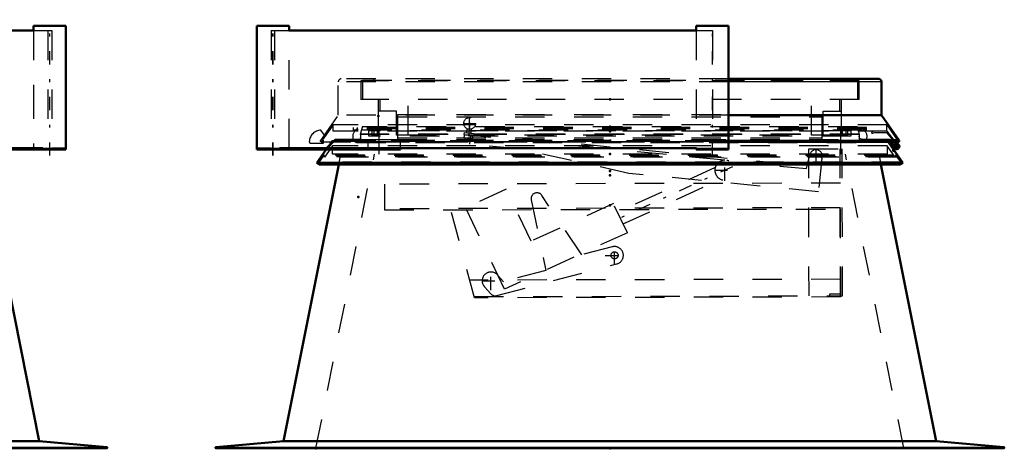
# Model space of a CAD drawing. Header units: millimetres. Extents: x 0 to 428, y 0 to 298.
# Tile 7 of 34: x 177 to 210, y 135 to 150. Entities that reach past the tile are written whole.
import ezdxf

# ---------------------------------------------------------------- set-up
doc = ezdxf.new("R2010")
doc.units = ezdxf.units.MM
doc.linetypes.add('Center', pattern=[1.5, 0.45, -0.5, 0.05, -0.5])
doc.linetypes.add('Dashed', pattern=[2, 1, -1])
for name, color, linetype, lineweight in [('am_0', 7, 'Continuous', 50), ('am_12', 3, 'Continuous', 25), ('am_3', 6, 'Dashed', 25), ('am_6', 2, 'Continuous', 35), ('am_7', 7, 'Center', 25), ('am_9', 7, 'Continuous', 50)]:
    doc.layers.add(name, color=color, linetype=linetype, lineweight=lineweight)

# ---------------------------------------------------------------- blocks, each defined once
blk = doc.blocks.new('48_FGS300100150135U_0_in_100150C2125Y1N4N_300Cl0__1203')
at = {"layer": 'am_0'}
for p, q in [((178.085, 149.68), (178.089, 149.68)), ((178.089, 145.48), (178.089, 149.68)), ((178.085, 145.48), (178.089, 145.48))]:
    blk.add_line(p, q, dxfattribs=at)
at = {"layer": 'am_3'}
for p, q in [((176.989, 149.68), (176.989, 145.52)), ((177.603, 145.48), (177.603, 145.52))]:
    blk.add_line(p, q, dxfattribs=at)
at = {"layer": 'am_7'}
blk.add_line((177.539, 145.27), (177.539, 149.89), dxfattribs=at)
at = {"layer": 'am_6'}
for tag, p, flags in [('NB', (183.089, 149.89), 8), ('NN', (183.089, 149.39), 8), ('NT', (183.089, 148.89), 8), ('NBSYN', (183.089, 148.39), 8), ('LINA', (183.089, 147.89), 8), ('CATALOG', (183.089, 147.39), 8), ('IDNR', (183.089, 146.89), 8), ('PN', (183.089, 146.39), 8), ('LODLEVEL', (183.089, 145.89), 8), ('L', (183.089, 145.39), 8), ('W', (183.089, 144.89), 8), ('PPATH', (183.089, 144.39), 8), ('ExcludeFromBOM', (183.089, 143.39), 8), ('PSOL_0', (183.089, 142.89), 9), ('PSOL_1', (183.089, 142.39), 9), ('PSOL_2', (183.089, 141.89), 9)]:
    blk.add_attdef(tag, p, '', height=0.5, dxfattribs=dict(at, flags=flags))
blk = doc.blocks.new('49_FGS300100150134U_0_in_100150C2125Y1N4N_300Cl0__1203')
at = {"layer": 'am_0'}
for p, q in [((176.985, 149.68), (178.085, 149.68)), ((176.985, 149.68), (176.985, 149.52)), ((178.085, 145.48), (178.085, 149.68)), ((173.198, 145.48), (173.198, 145.52)), ((173.198, 145.48), (178.085, 145.48)), ((176.343, 145.52), (177.306, 145.52))]:
    blk.add_line(p, q, dxfattribs=at)
at = {"layer": 'am_12'}
blk.add_line((177.306, 145.48), (177.306, 145.52), dxfattribs=at)
at = {"layer": 'am_3'}
for p, q in [((176.985, 149.52), (176.985, 145.52)), ((173.198, 145.82), (173.198, 145.52)), ((174.298, 145.82), (173.198, 145.82)), ((174.298, 145.82), (174.298, 145.48)), ((175.499, 145.82), (174.666, 145.82)), ((174.666, 145.82), (174.666, 145.78)), ((175.482, 145.78), (175.782, 145.48)), ((175.799, 145.52), (175.499, 145.82)), ((175.788, 145.48), (175.788, 145.52)), ((176.158, 145.48), (176.158, 145.52)), ((178.035, 145.52), (177.603, 145.52)), ((178.035, 145.48), (178.035, 145.52))]:
    blk.add_line(p, q, dxfattribs=at)
at = {"layer": 'am_7'}
blk.add_line((177.535, 145.27), (177.535, 149.89), dxfattribs=at)
at = {"layer": 'am_6'}
for tag, p, flags in [('NB', (183.085, 149.89), 8), ('NN', (183.085, 149.39), 8), ('NT', (183.085, 148.89), 8), ('NBSYN', (183.085, 148.39), 8), ('LINA', (183.085, 147.89), 8), ('CATALOG', (183.085, 147.39), 8), ('IDNR', (183.085, 146.89), 8), ('PN', (183.085, 146.39), 8), ('LODLEVEL', (183.085, 145.89), 8), ('L', (183.085, 145.39), 8), ('W', (183.085, 144.89), 8), ('PPATH', (183.085, 144.39), 8), ('ExcludeFromBOM', (183.085, 143.39), 8), ('PSOL_0', (183.085, 142.89), 9), ('PSOL_1', (183.085, 142.39), 9), ('PSOL_2', (183.085, 141.89), 9)]:
    blk.add_attdef(tag, p, '', height=0.5, dxfattribs=dict(at, flags=flags))
blk = doc.blocks.new('53_Flat_Glass_Skylight_300100150_13_0_in_100150C2125Y1N4N_300Cl0__1203')
at = {"layer": 'am_0'}
for p, q in [((145.155, 149.52), (160.526, 149.52)), ((161.618, 149.52), (176.988, 149.52)), ((145.781, 145.52), (160.526, 145.52)), ((161.618, 145.52), (176.343, 145.52))]:
    blk.add_line(p, q, dxfattribs=at)
at = {"layer": 'am_3'}
for p, q in [((144.542, 149.52), (145.155, 149.52)), ((144.542, 149.52), (144.542, 145.52)), ((144.669, 149.52), (144.669, 145.52)), ((160.526, 149.52), (161.618, 149.52)), ((176.988, 149.52), (177.603, 149.52)), ((177.475, 149.52), (177.475, 145.52)), ((177.603, 149.52), (177.603, 145.52)), ((160.526, 145.52), (161.618, 145.52)), ((177.306, 145.52), (177.603, 145.52))]:
    blk.add_line(p, q, dxfattribs=at)
at = {"layer": 'am_6'}
for tag, p, flags in [('NB', (182.603, 149.52), 8), ('NN', (182.603, 149.02), 8), ('NT', (182.603, 148.52), 8), ('NBSYN', (182.603, 148.02), 8), ('LINA', (182.603, 147.52), 8), ('CATALOG', (182.603, 147.02), 8), ('IDNR', (182.603, 146.52), 8), ('PN', (182.603, 146.02), 8), ('LODLEVEL', (182.603, 145.52), 8), ('L', (182.603, 145.02), 8), ('W', (182.603, 144.52), 8), ('PPATH', (182.603, 144.02), 8), ('ExcludeFromBOM', (182.603, 143.02), 8), ('PSOL_0', (182.603, 142.52), 9), ('PSOL_1', (182.603, 142.02), 9), ('PSOL_2', (182.603, 141.52), 9)]:
    blk.add_attdef(tag, p, '', height=0.5, dxfattribs=dict(at, flags=flags))
blk = doc.blocks.new('61_FGS30010015025101U_0_in_100150C2125Y1N4N_300Cl0__1203')
at = {"layer": 'am_0'}
for p, q in [((146.852, 144.97), (144.971, 135.561)), ((177.173, 135.561), (175.292, 144.97)), ((144.971, 135.561), (142.67, 135.36)), ((144.971, 135.561), (177.173, 135.561)), ((179.474, 135.36), (177.173, 135.561)), ((142.672, 135.32), (179.472, 135.32))]:
    blk.add_line(p, q, dxfattribs=at)
for points in [[(142.672, 135.32), (142.67, 135.32), (142.669, 135.32), (142.667, 135.321), (142.665, 135.321), (142.664, 135.322), (142.662, 135.323), (142.661, 135.324), (142.659, 135.325), (142.658, 135.326), (142.657, 135.327), (142.656, 135.329), (142.655, 135.33), (142.654, 135.332), (142.653, 135.333), (142.653, 135.335), (142.652, 135.337), (142.652, 135.338), (142.652, 135.34), (142.652, 135.342), (142.652, 135.343), (142.653, 135.345), (142.653, 135.347), (142.654, 135.348), (142.655, 135.35), (142.656, 135.351), (142.657, 135.353), (142.658, 135.354), (142.659, 135.355), (142.661, 135.356), (142.662, 135.357), (142.664, 135.358), (142.665, 135.359), (142.667, 135.359), (142.669, 135.36), (142.67, 135.36)], [(179.474, 135.36), (179.476, 135.36), (179.477, 135.359), (179.479, 135.359), (179.481, 135.358), (179.482, 135.357), (179.484, 135.356), (179.485, 135.355), (179.486, 135.354), (179.487, 135.353), (179.488, 135.351), (179.489, 135.35), (179.49, 135.348), (179.491, 135.347), (179.491, 135.345), (179.492, 135.343), (179.492, 135.342), (179.492, 135.34), (179.492, 135.338), (179.492, 135.337), (179.491, 135.335), (179.491, 135.333), (179.49, 135.332), (179.489, 135.33), (179.488, 135.329), (179.487, 135.327), (179.486, 135.326), (179.485, 135.325), (179.484, 135.324), (179.482, 135.323), (179.481, 135.322), (179.479, 135.321), (179.477, 135.321), (179.476, 135.32), (179.474, 135.32), (179.472, 135.32)]]:
    blk.add_lwpolyline(points, dxfattribs=at)
at = {"layer": 'am_12'}
blk.add_line((142.67, 135.36), (179.474, 135.36), dxfattribs=at)
at = {"layer": 'am_3'}
for p, q in [((146.072, 135.32), (148.061, 145.32)), ((146.922, 145.32), (146.852, 144.97)), ((176.072, 135.32), (174.083, 145.32)), ((175.292, 144.97), (175.222, 145.32))]:
    blk.add_line(p, q, dxfattribs=at)
at = {"layer": 'am_6'}
for tag, p, flags in [('NB', (184.492, 145.32), 8), ('NN', (184.492, 144.82), 8), ('NT', (184.492, 144.32), 8), ('NBSYN', (184.492, 143.82), 8), ('LINA', (184.492, 143.32), 8), ('CATALOG', (184.492, 142.82), 8), ('IDNR', (184.492, 142.32), 8), ('PN', (184.492, 141.82), 8), ('LODLEVEL', (184.492, 141.32), 8), ('L', (184.492, 140.82), 8), ('W', (184.492, 140.32), 8), ('DP', (184.492, 139.82), 8), ('OP', (184.492, 139.32), 8), ('BA', (184.492, 138.82), 8), ('RT', (184.492, 138.32), 8), ('ExcludeFromBOM', (184.492, 137.32), 8), ('PSOL_0', (184.492, 136.82), 9), ('PSOL_1', (184.492, 136.32), 9), ('PSOL_2', (184.492, 135.82), 9)]:
    blk.add_attdef(tag, p, '', height=0.5, dxfattribs=dict(at, flags=flags))
blk = doc.blocks.new('62_FGS30010015025C110U_0_in_100150C2125Y1N4N_300Cl0__1203')
at = {"layer": 'am_3'}
for p, q in [((191.726, 146.189), (191.712, 146.043)), ((191.871, 146.028), (191.885, 146.174)), ((191.635, 145.97), (191.624, 145.861)), ((191.923, 145.832), (191.624, 145.861)), ((191.633, 146.051), (191.625, 145.971)), ((200.509, 145.115), (191.625, 145.971)), ((191.633, 146.051), (202.383, 145.015)), ((191.656, 145.858), (191.648, 145.778)), ((191.883, 145.755), (191.648, 145.778)), ((191.836, 145.657), (191.864, 145.948)), ((191.883, 145.755), (191.891, 145.835)), ((191.923, 145.832), (191.933, 145.941)), ((193.488, 145.498), (191.836, 145.657)), ((197.237, 144.667), (193.488, 145.498)), ((203.36, 145.501), (204.5, 145.504)), ((203.371, 140.501), (203.36, 145.501)), ((204.441, 140.504), (204.43, 145.504)), ((204.511, 140.504), (204.5, 145.504)), ((202.375, 144.935), (200.572, 145.109)), ((203.284, 144.827), (203.415, 145.339)), ((203.806, 145.185), (203.696, 144.044)), ((200.18, 144.866), (196.858, 143.343)), ((202.383, 145.015), (202.373, 144.915)), ((202.373, 144.915), (203.284, 144.827)), ((197.048, 142.947), (200.362, 144.467)), ((203.696, 144.044), (197.237, 144.667)), ((204.442, 144.334), (188.926, 144.3)), ((188.926, 144.3), (188.928, 143.422)), ((193.067, 144.125), (191.685, 143.492)), ((193.915, 142.358), (193.067, 144.125)), ((204.451, 140.464), (204.442, 144.334)), ((193.919, 143.766), (194.421, 141.366)), ((195.637, 141.894), (194.281, 143.918)), ((204.444, 143.496), (188.928, 143.462)), ((188.928, 143.422), (204.444, 143.456)), ((191.991, 140.437), (191.172, 143.467)), ((193.009, 140.732), (191.685, 143.492)), ((196.715, 143.641), (193.915, 142.358)), ((197.191, 142.649), (196.715, 143.641)), ((197.191, 142.649), (193.009, 140.732)), ((196.679, 142.169), (195.637, 141.894)), ((192.745, 140.509), (196.832, 141.589)), ((204.449, 141.064), (191.829, 141.036)), ((192.973, 140.983), (192.805, 141.171)), ((194.421, 141.366), (192.973, 140.983)), ((192.327, 140.813), (192.545, 140.569)), ((191.98, 140.477), (204.511, 140.504)), ((204.451, 140.464), (191.991, 140.437)), ((204.44, 140.564), (204.07, 140.563)), ((204.07, 140.563), (204.071, 140.503))]:
    blk.add_line(p, q, dxfattribs=at)
for centre, radius in [((191.823, 146.364), 0.2), ((196.755, 141.879), 0.12)]:
    blk.add_circle(centre, radius, dxfattribs=at)
for centre, radius, start, end in [((203.61, 145.262), 0.21, 338.495, 158.495), ((200.508, 144.775), 0.34, 89.8214, 79.1686), ((194.115, 143.807), 0.2, 33.7981, 191.7981), ((196.755, 141.879), 0.3, 284.7981, 104.7981), ((192.55, 141.013), 0.3, 31.7981, 221.986), ((192.694, 140.703), 0.2, 221.7981, 284.7981)]:
    blk.add_arc(centre, radius, start, end, dxfattribs=at)
at = {"layer": 'am_7'}
for p, q in [((191.823, 146.154), (191.823, 146.574)), ((191.613, 146.364), (192.033, 146.364)), ((191.825, 146.384), (191.765, 145.763)), ((203.61, 145.041), (203.61, 145.482)), ((200.508, 144.418), (200.508, 145.132)), ((203.39, 145.262), (203.831, 145.262)), ((200.768, 144.894), (196.69, 143.025)), ((200.151, 144.775), (200.865, 144.775)), ((196.755, 141.564), (196.755, 142.194)), ((196.44, 141.879), (197.07, 141.879)), ((192.55, 140.698), (192.55, 141.328)), ((192.235, 141.013), (192.865, 141.013))]:
    blk.add_line(p, q, dxfattribs=at)
at = {"layer": 'am_6'}
for tag, p, flags in [('NB', (209.511, 146.574), 8), ('NN', (209.511, 146.074), 8), ('NT', (209.511, 145.574), 8), ('NBSYN', (209.511, 145.074), 8), ('LINA', (209.511, 144.574), 8), ('CATALOG', (209.511, 144.074), 8), ('IDNR', (209.511, 143.574), 8), ('PN', (209.511, 143.074), 8), ('LODLEVEL', (209.511, 142.574), 8), ('L', (209.511, 142.074), 8), ('W', (209.511, 141.574), 8), ('DP', (209.511, 141.074), 8), ('OP', (209.511, 140.574), 8), ('OC', (209.511, 140.074), 8), ('BA', (209.511, 139.574), 8), ('ExcludeFromBOM', (209.511, 138.574), 8), ('PSOL_0', (209.511, 138.074), 9), ('PSOL_1', (209.511, 137.574), 9), ('PSOL_2', (209.511, 137.074), 9), ('PSOL_3', (209.511, 136.574), 9)]:
    blk.add_attdef(tag, p, '', height=0.5, dxfattribs=dict(at, flags=flags))
blk = doc.blocks.new('63_FGS300100150135U_0_in_100150C2125Y1N4N_300Cl0__1203')
at = {"layer": 'am_0'}
for p, q in [((199.537, 149.68), (200.637, 149.68)), ((199.537, 149.68), (199.537, 149.52)), ((200.637, 145.48), (200.637, 149.68)), ((199.537, 145.52), (199.541, 145.52)), ((199.537, 145.48), (199.537, 145.52)), ((199.537, 145.48), (200.637, 145.48)), ((199.541, 145.48), (199.541, 145.52)), ((200.634, 145.52), (200.637, 145.52)), ((200.634, 145.52), (200.634, 145.48))]:
    blk.add_line(p, q, dxfattribs=at)
at = {"layer": 'am_3'}
for p, q in [((199.537, 149.52), (199.537, 145.52)), ((199.537, 145.82), (200.637, 145.82)), ((200.087, 145.52), (200.634, 145.52))]:
    blk.add_line(p, q, dxfattribs=at)
at = {"layer": 'am_7'}
blk.add_line((200.087, 145.27), (200.087, 149.89), dxfattribs=at)
at = {"layer": 'am_6'}
for tag, p, flags in [('NB', (205.637, 149.89), 8), ('NN', (205.637, 149.39), 8), ('NT', (205.637, 148.89), 8), ('NBSYN', (205.637, 148.39), 8), ('LINA', (205.637, 147.89), 8), ('CATALOG', (205.637, 147.39), 8), ('IDNR', (205.637, 146.89), 8), ('PN', (205.637, 146.39), 8), ('LODLEVEL', (205.637, 145.89), 8), ('L', (205.637, 145.39), 8), ('W', (205.637, 144.89), 8), ('PPATH', (205.637, 144.39), 8), ('ExcludeFromBOM', (205.637, 143.39), 8), ('PSOL_0', (205.637, 142.89), 9), ('PSOL_1', (205.637, 142.39), 9), ('PSOL_2', (205.637, 141.89), 9)]:
    blk.add_attdef(tag, p, '', height=0.5, dxfattribs=dict(at, flags=flags))
blk = doc.blocks.new('64_FGS300100150134U_0_in_100150C2125Y1N4N_300Cl0__1203')
at = {"layer": 'am_0'}
for p, q in [((184.579, 149.68), (185.679, 149.68)), ((184.579, 149.68), (184.579, 145.48)), ((185.679, 149.52), (185.679, 149.68)), ((184.579, 145.48), (189.466, 145.48)), ((185.358, 145.52), (186.305, 145.52)), ((189.466, 145.48), (189.466, 145.52))]:
    blk.add_line(p, q, dxfattribs=at)
at = {"layer": 'am_12'}
blk.add_line((185.358, 145.48), (185.358, 145.52), dxfattribs=at)
at = {"layer": 'am_3'}
for p, q in [((185.679, 145.52), (185.679, 149.52)), ((187.233, 145.82), (186.933, 145.52)), ((186.949, 145.48), (187.249, 145.78)), ((188.066, 145.82), (187.233, 145.82)), ((188.066, 145.78), (188.066, 145.82)), ((188.366, 145.48), (188.366, 145.82)), ((188.366, 145.82), (189.466, 145.82)), ((189.466, 145.52), (189.466, 145.82)), ((184.629, 145.48), (184.629, 145.52)), ((185.069, 145.52), (184.629, 145.52)), ((186.506, 145.48), (186.506, 145.52)), ((186.876, 145.48), (186.876, 145.52))]:
    blk.add_line(p, q, dxfattribs=at)
at = {"layer": 'am_7'}
blk.add_line((185.129, 145.27), (185.129, 149.89), dxfattribs=at)
at = {"layer": 'am_6'}
for tag, p, flags in [('NB', (194.466, 149.89), 8), ('NN', (194.466, 149.39), 8), ('NT', (194.466, 148.89), 8), ('NBSYN', (194.466, 148.39), 8), ('LINA', (194.466, 147.89), 8), ('CATALOG', (194.466, 147.39), 8), ('IDNR', (194.466, 146.89), 8), ('PN', (194.466, 146.39), 8), ('LODLEVEL', (194.466, 145.89), 8), ('L', (194.466, 145.39), 8), ('W', (194.466, 144.89), 8), ('PPATH', (194.466, 144.39), 8), ('ExcludeFromBOM', (194.466, 143.39), 8), ('PSOL_0', (194.466, 142.89), 9), ('PSOL_1', (194.466, 142.39), 9), ('PSOL_2', (194.466, 141.89), 9)]:
    blk.add_attdef(tag, p, '', height=0.5, dxfattribs=dict(at, flags=flags))
blk = doc.blocks.new('65_FGS300100150133U_0_in_100150C2125Y1N4N_300Cl0__1203')
at = {"layer": 'am_0'}
for p in [(185.679, 149.68), (185.687, 149.52)]:
    blk.add_line(p, (185.687, 149.68), dxfattribs=at)
at = {"layer": 'am_3'}
for p, q in [((184.587, 149.68), (184.587, 145.48)), ((185.687, 145.52), (185.687, 149.52)), ((185.241, 145.48), (185.241, 145.52))]:
    blk.add_line(p, q, dxfattribs=at)
at = {"layer": 'am_7'}
blk.add_line((185.137, 145.27), (185.137, 149.89), dxfattribs=at)
at = {"layer": 'am_6'}
for tag, p, flags in [('NB', (190.687, 149.89), 8), ('NN', (190.687, 149.39), 8), ('NT', (190.687, 148.89), 8), ('NBSYN', (190.687, 148.39), 8), ('LINA', (190.687, 147.89), 8), ('CATALOG', (190.687, 147.39), 8), ('IDNR', (190.687, 146.89), 8), ('PN', (190.687, 146.39), 8), ('LODLEVEL', (190.687, 145.89), 8), ('L', (190.687, 145.39), 8), ('W', (190.687, 144.89), 8), ('PPATH', (190.687, 144.39), 8), ('ExcludeFromBOM', (190.687, 143.39), 8), ('PSOL_0', (190.687, 142.89), 9), ('PSOL_1', (190.687, 142.39), 9), ('PSOL_2', (190.687, 141.89), 9)]:
    blk.add_attdef(tag, p, '', height=0.5, dxfattribs=dict(at, flags=flags))
blk = doc.blocks.new('66_FGS300100150132U_0_in_100150C2125Y1N4N_300Cl0__1203')
at = {"layer": 'am_3'}
for p, q in [((184.579, 145.52), (184.631, 145.52)), ((184.631, 145.48), (184.631, 145.52)), ((185.133, 145.48), (185.133, 145.52)), ((185.422, 145.52), (185.422, 145.48)), ((186.546, 145.48), (186.546, 145.52)), ((186.916, 145.52), (186.916, 145.48)), ((189.466, 145.514), (188.366, 145.514))]:
    blk.add_line(p, q, dxfattribs=at)
at = {"layer": 'am_6'}
for tag, p, flags in [('NB', (194.466, 145.52), 8), ('NN', (194.466, 145.02), 8), ('NT', (194.466, 144.52), 8), ('NBSYN', (194.466, 144.02), 8), ('LINA', (194.466, 143.52), 8), ('CATALOG', (194.466, 143.02), 8), ('IDNR', (194.466, 142.52), 8), ('PN', (194.466, 142.02), 8), ('LODLEVEL', (194.466, 141.52), 8), ('L', (194.466, 141.02), 8), ('W', (194.466, 140.52), 8), ('PPATH', (194.466, 140.02), 8), ('ExcludeFromBOM', (194.466, 139.02), 8), ('PSOL_0', (194.466, 138.52), 9), ('PSOL_1', (194.466, 138.02), 9), ('PSOL_2', (194.466, 137.52), 9)]:
    blk.add_attdef(tag, p, '', height=0.5, dxfattribs=dict(at, flags=flags))
blk = doc.blocks.new('67_Flat_Glass_Skylight_300100150_13_0_in_100150C2125Y1N4N_300Cl0__1203')
at = {"layer": 'am_0'}
for p, q in [((185.675, 149.52), (199.541, 149.52)), ((186.305, 145.52), (199.541, 145.52))]:
    blk.add_line(p, q, dxfattribs=at)
at = {"layer": 'am_3'}
for p, q in [((185.069, 149.52), (185.675, 149.52)), ((185.069, 149.52), (185.069, 145.52)), ((185.189, 149.52), (185.189, 145.52)), ((199.541, 149.52), (200.087, 149.52)), ((200.087, 149.52), (200.087, 145.52)), ((185.069, 145.52), (185.358, 145.52)), ((199.541, 145.52), (200.087, 145.52))]:
    blk.add_line(p, q, dxfattribs=at)
at = {"layer": 'am_6'}
for tag, p, flags in [('NB', (205.087, 149.52), 8), ('NN', (205.087, 149.02), 8), ('NT', (205.087, 148.52), 8), ('NBSYN', (205.087, 148.02), 8), ('LINA', (205.087, 147.52), 8), ('CATALOG', (205.087, 147.02), 8), ('IDNR', (205.087, 146.52), 8), ('PN', (205.087, 146.02), 8), ('LODLEVEL', (205.087, 145.52), 8), ('L', (205.087, 145.02), 8), ('W', (205.087, 144.52), 8), ('PPATH', (205.087, 144.02), 8), ('ExcludeFromBOM', (205.087, 143.02), 8), ('PSOL_0', (205.087, 142.52), 9), ('PSOL_1', (205.087, 142.02), 9), ('PSOL_2', (205.087, 141.52), 9)]:
    blk.add_attdef(tag, p, '', height=0.5, dxfattribs=dict(at, flags=flags))
blk = doc.blocks.new('68_FGS3001001502511U_0_in_100150C2125Y1N4N_300Cl0__1203')
at = {"layer": 'am_3'}
for p, q in [((188.776, 146.78), (188.776, 147.18)), ((189.736, 145.96), (189.736, 147.18)), ((203.456, 145.96), (203.456, 147.18)), ((204.416, 146.78), (204.416, 147.18)), ((189.336, 146.78), (188.716, 146.78)), ((189.336, 145.96), (189.336, 146.78)), ((203.856, 146.78), (204.476, 146.78)), ((203.856, 145.96), (203.856, 146.78)), ((189.376, 145.79), (189.376, 146.67)), ((189.376, 146.67), (203.816, 146.67)), ((189.376, 146.59), (203.816, 146.59)), ((203.816, 145.79), (203.816, 146.67)), ((189.736, 145.96), (189.336, 145.96)), ((189.376, 145.87), (203.816, 145.87)), ((189.376, 145.79), (203.816, 145.79)), ((203.856, 145.96), (203.456, 145.96))]:
    blk.add_line(p, q, dxfattribs=at)
at = {"layer": 'am_6'}
for tag, p, flags in [('NB', (209.476, 147.18), 8), ('NN', (209.476, 146.68), 8), ('NT', (209.476, 146.18), 8), ('NBSYN', (209.476, 145.68), 8), ('LINA', (209.476, 145.18), 8), ('CATALOG', (209.476, 144.68), 8), ('IDNR', (209.476, 144.18), 8), ('PN', (209.476, 143.68), 8), ('LODLEVEL', (209.476, 143.18), 8), ('L', (209.476, 142.68), 8), ('W', (209.476, 142.18), 8), ('DP', (209.476, 141.68), 8), ('OP', (209.476, 141.18), 8), ('PPATH', (209.476, 140.68), 8), ('ExcludeFromBOM', (209.476, 139.68), 8), ('PSOL_0', (209.476, 139.18), 9), ('PSOL_1', (209.476, 138.68), 9), ('PSOL_2', (209.476, 138.18), 9)]:
    blk.add_attdef(tag, p, '', height=0.5, dxfattribs=dict(at, flags=flags))
blk = doc.blocks.new('69_Flat_Glass_Skylight_300100150_6_0_in_100150C2125Y1N4N_300Cl0__1203')
at = {"layer": 'am_3'}
for p, q in [((188.011, 146.18), (188.011, 146.22)), ((188.011, 146.1), (188.011, 146.14)), ((188.163, 146.22), (188.101, 145.988)), ((205.091, 145.988), (205.028, 146.22)), ((205.181, 146.22), (205.181, 146.18)), ((205.181, 146.14), (205.181, 146.1)), ((187.926, 145.738), (187.924, 145.739)), ((188.03, 145.739), (187.924, 145.739)), ((188.028, 145.738), (188.03, 145.739)), ((205.164, 145.738), (188.028, 145.738)), ((205.091, 145.988), (188.101, 145.988)), ((205.164, 145.738), (205.162, 145.739)), ((205.268, 145.739), (205.162, 145.739)), ((205.268, 145.739), (205.266, 145.738)), ((187.977, 145.718), (205.215, 145.718))]:
    blk.add_line(p, q, dxfattribs=at)
for points in [[(187.918, 146.1), (187.903, 146.084), (187.89, 146.067), (187.878, 146.048), (187.868, 146.029), (187.859, 146.009), (187.853, 145.988), (187.848, 145.967), (187.845, 145.945), (187.844, 145.923), (187.845, 145.902), (187.848, 145.88), (187.852, 145.859), (187.859, 145.838), (187.867, 145.818), (187.877, 145.798), (187.889, 145.78), (187.902, 145.763), (187.917, 145.746), (187.924, 145.739)], [(205.268, 145.739), (205.283, 145.755), (205.297, 145.772), (205.31, 145.79), (205.32, 145.809), (205.329, 145.828), (205.337, 145.849), (205.342, 145.87), (205.346, 145.892), (205.348, 145.913), (205.348, 145.935), (205.346, 145.957), (205.342, 145.978), (205.336, 145.999), (205.328, 146.02), (205.319, 146.04), (205.308, 146.058), (205.295, 146.076), (205.281, 146.093), (205.274, 146.1)], [(187.977, 145.718), (187.97, 145.719), (187.964, 145.719), (187.957, 145.721), (187.951, 145.723), (187.944, 145.725), (187.938, 145.729), (187.933, 145.732), (187.927, 145.736), (187.926, 145.738)], [(188.028, 145.738), (188.023, 145.733), (188.017, 145.73), (188.011, 145.726), (188.005, 145.724), (187.999, 145.721), (187.992, 145.72), (187.986, 145.719), (187.979, 145.718), (187.977, 145.718)], [(188.101, 145.988), (188.106, 145.967), (188.109, 145.945), (188.11, 145.923), (188.109, 145.902), (188.106, 145.88), (188.102, 145.859), (188.095, 145.838), (188.087, 145.818), (188.077, 145.798), (188.065, 145.78), (188.052, 145.763), (188.037, 145.746), (188.028, 145.738)], [(205.164, 145.738), (205.148, 145.753), (205.134, 145.77), (205.122, 145.787), (205.111, 145.806), (205.101, 145.826), (205.094, 145.846), (205.088, 145.867), (205.084, 145.889), (205.082, 145.911), (205.082, 145.932), (205.084, 145.954), (205.088, 145.976), (205.091, 145.988)], [(205.215, 145.718), (205.208, 145.719), (205.202, 145.719), (205.195, 145.721), (205.189, 145.723), (205.182, 145.725), (205.176, 145.729), (205.171, 145.732), (205.165, 145.736), (205.164, 145.738)], [(205.266, 145.738), (205.261, 145.733), (205.255, 145.73), (205.249, 145.726), (205.243, 145.724), (205.237, 145.721), (205.23, 145.72), (205.224, 145.719), (205.217, 145.718), (205.215, 145.718)]]:
    blk.add_lwpolyline(points, dxfattribs=at)
at = {"layer": 'am_6'}
for tag, p, flags in [('NB', (210.348, 146.22), 8), ('NN', (210.348, 145.72), 8), ('NT', (210.348, 145.22), 8), ('NBSYN', (210.348, 144.72), 8), ('LINA', (210.348, 144.22), 8), ('CATALOG', (210.348, 143.72), 8), ('IDNR', (210.348, 143.22), 8), ('PN', (210.348, 142.72), 8), ('LODLEVEL', (210.348, 142.22), 8), ('L', (210.348, 141.72), 8), ('W', (210.348, 141.22), 8), ('PPATH', (210.348, 140.72), 8), ('ExcludeFromBOM', (210.348, 139.72), 8), ('PSOL_0', (210.348, 139.22), 9), ('PSOL_1', (210.348, 138.72), 9), ('PSOL_2', (210.348, 138.22), 9)]:
    blk.add_attdef(tag, p, '', height=0.5, dxfattribs=dict(at, flags=flags))
blk = doc.blocks.new('70_Flat_Glass_Skylight_300100150_12_0_in_100150C2125Y1N4N_300Cl0__1203')
at = {"layer": 'am_3'}
for p, q in [((188.398, 145.931), (188.398, 146.112)), ((204.794, 146.112), (188.398, 146.112)), ((188.562, 146.112), (188.562, 145.931)), ((204.63, 145.931), (204.63, 146.112)), ((204.794, 146.112), (204.794, 145.931)), ((204.794, 145.931), (188.398, 145.931))]:
    blk.add_line(p, q, dxfattribs=at)
at = {"layer": 'am_6'}
for tag, p, flags in [('NB', (209.794, 146.112), 8), ('NN', (209.794, 145.612), 8), ('NT', (209.794, 145.112), 8), ('NBSYN', (209.794, 144.612), 8), ('LINA', (209.794, 144.112), 8), ('CATALOG', (209.794, 143.612), 8), ('IDNR', (209.794, 143.112), 8), ('PN', (209.794, 142.612), 8), ('LODLEVEL', (209.794, 142.112), 8), ('L', (209.794, 141.612), 8), ('W', (209.794, 141.112), 8), ('PPATH', (209.794, 140.612), 8), ('ExcludeFromBOM', (209.794, 139.612), 8), ('PSOL_0', (209.794, 139.112), 9), ('PSOL_1', (209.794, 138.612), 9), ('PSOL_2', (209.794, 138.112), 9)]:
    blk.add_attdef(tag, p, '', height=0.5, dxfattribs=dict(at, flags=flags))
blk = doc.blocks.new('71_Flat_Glass_Skylight_300100150_5_0_in_100150C2125Y1N4N_300Cl0__1203')
at = {"layer": 'am_3'}
for p, q in [((188.506, 145.969), (188.506, 146.25)), ((188.706, 146.25), (188.706, 145.969)), ((204.486, 145.969), (204.486, 146.25)), ((204.686, 146.25), (204.686, 145.969)), ((204.686, 145.969), (188.506, 145.969))]:
    blk.add_line(p, q, dxfattribs=at)
at = {"layer": 'am_6'}
for tag, p, flags in [('NB', (209.686, 146.25), 8), ('NN', (209.686, 145.75), 8), ('NT', (209.686, 145.25), 8), ('NBSYN', (209.686, 144.75), 8), ('LINA', (209.686, 144.25), 8), ('CATALOG', (209.686, 143.75), 8), ('IDNR', (209.686, 143.25), 8), ('PN', (209.686, 142.75), 8), ('LODLEVEL', (209.686, 142.25), 8), ('L', (209.686, 141.75), 8), ('W', (209.686, 141.25), 8), ('PPATH', (209.686, 140.75), 8), ('ExcludeFromBOM', (209.686, 139.75), 8), ('PSOL_0', (209.686, 139.25), 9), ('PSOL_1', (209.686, 138.75), 9), ('PSOL_2', (209.686, 138.25), 9)]:
    blk.add_attdef(tag, p, '', height=0.5, dxfattribs=dict(at, flags=flags))
blk = doc.blocks.new('72_FGS3001001502C4U_0_in_100150C2125Y1N4N_300Cl0__1203')
at = {"layer": 'am_3'}
for p, q in [((188.176, 147.835), (205.016, 147.835)), ((188.176, 147.835), (188.176, 147.18)), ((205.016, 147.835), (205.016, 147.18))]:
    blk.add_line(p, q, dxfattribs=at)
at = {"layer": 'am_6'}
for tag, p, flags in [('NB', (210.016, 147.835), 8), ('NN', (210.016, 147.335), 8), ('NT', (210.016, 146.835), 8), ('NBSYN', (210.016, 146.335), 8), ('LINA', (210.016, 145.835), 8), ('CATALOG', (210.016, 145.335), 8), ('IDNR', (210.016, 144.835), 8), ('PN', (210.016, 144.335), 8), ('LODLEVEL', (210.016, 143.835), 8), ('L', (210.016, 143.335), 8), ('W', (210.016, 142.835), 8), ('TG', (210.016, 142.335), 8), ('TG1', (210.016, 141.835), 8), ('OC', (210.016, 141.335), 8), ('PPATH', (210.016, 140.835), 8), ('ExcludeFromBOM', (210.016, 139.835), 8), ('PSOL_0', (210.016, 139.335), 9), ('PSOL_1', (210.016, 138.835), 9), ('PSOL_2', (210.016, 138.335), 9), ('PSOL_3', (210.016, 137.835), 9)]:
    blk.add_attdef(tag, p, '', height=0.5, dxfattribs=dict(at, flags=flags))
blk = doc.blocks.new('73_FGS30010015025C33U_0_in_100150C2125Y1N4N_300Cl0__1203')
at = {"layer": 'am_0'}
for p, q in [((205.736, 147.88), (200.637, 147.88)), ((205.836, 147.78), (205.836, 146.65)), ((205.836, 146.65), (200.637, 146.65)), ((205.836, 146.65), (206.436, 145.78)), ((200.637, 145.741), (206.416, 145.741)), ((206.266, 145.741), (206.38, 145.599)), ((206.411, 145.624), (206.318, 145.741)), ((206.346, 145.608), (206.332, 145.646))]:
    blk.add_line(p, q, dxfattribs=at)
for points in [[(205.836, 147.78), (205.836, 147.789), (205.834, 147.797), (205.832, 147.806), (205.83, 147.814), (205.827, 147.822), (205.822, 147.83), (205.818, 147.837), (205.812, 147.844), (205.807, 147.851), (205.8, 147.857), (205.793, 147.862), (205.786, 147.867), (205.778, 147.871), (205.77, 147.874), (205.762, 147.877), (205.753, 147.878), (205.745, 147.88), (205.736, 147.88)], [(206.436, 145.78), (206.438, 145.778), (206.439, 145.776), (206.439, 145.774), (206.44, 145.772), (206.441, 145.77), (206.441, 145.768), (206.441, 145.766), (206.441, 145.764), (206.441, 145.761), (206.44, 145.759), (206.439, 145.757), (206.439, 145.755), (206.437, 145.753), (206.436, 145.751), (206.435, 145.75), (206.433, 145.748), (206.432, 145.747), (206.43, 145.745), (206.428, 145.744), (206.426, 145.743), (206.424, 145.742), (206.422, 145.742), (206.42, 145.741), (206.418, 145.741), (206.416, 145.741)]]:
    blk.add_lwpolyline(points, dxfattribs=at)
for radius in [0.07, 0.03]:
    blk.add_arc((206.356, 145.58), radius, 109.93, 38.4984, dxfattribs=at)
at = {"layer": 'am_12'}
for p, q in [((205.836, 147.78), (200.637, 147.78)), ((206.436, 145.78), (200.637, 145.78))]:
    blk.add_line(p, q, dxfattribs=at)
at = {"layer": 'am_3'}
for p, q in [((187.356, 146.65), (187.356, 147.78)), ((200.637, 147.78), (187.356, 147.78)), ((200.637, 147.88), (187.456, 147.88)), ((188.116, 147.813), (188.116, 147.18)), ((205.076, 147.813), (188.116, 147.813)), ((188.556, 147.88), (188.556, 147.813)), ((204.636, 147.813), (204.636, 147.88)), ((205.076, 147.18), (205.076, 147.813)), ((205.076, 147.18), (188.116, 147.18)), ((188.716, 147.18), (188.716, 146.25)), ((204.476, 146.25), (204.476, 147.18)), ((186.755, 145.78), (187.356, 146.65)), ((200.637, 146.65), (187.356, 146.65)), ((186.881, 145.963), (186.762, 146.134)), ((187.176, 146.319), (186.819, 145.802)), ((206.036, 146.319), (187.156, 146.319)), ((187.156, 146.319), (187.156, 146.29)), ((187.176, 146.1), (187.176, 146.319)), ((206.032, 146.1), (187.176, 146.1)), ((187.861, 146.22), (187.861, 146.14)), ((205.331, 146.22), (187.861, 146.22)), ((205.331, 146.18), (187.861, 146.18)), ((187.971, 146.14), (187.861, 146.14)), ((187.971, 146.14), (187.971, 146.18)), ((188.011, 146.18), (188.011, 146.1)), ((205.181, 146.14), (188.011, 146.14)), ((205.02, 146.25), (188.172, 146.25)), ((188.172, 146.25), (188.172, 146.22)), ((205.02, 146.22), (205.02, 146.25)), ((205.181, 146.1), (205.181, 146.18)), ((205.221, 146.18), (205.221, 146.14)), ((205.331, 146.14), (205.221, 146.14)), ((205.331, 146.14), (205.331, 146.22)), ((205.589, 146.1), (205.497, 146.063)), ((206.016, 146.319), (206.373, 145.802)), ((206.016, 146.1), (206.016, 146.319)), ((206.318, 145.741), (206.032, 146.1)), ((206.036, 146.319), (206.036, 146.29)), ((200.637, 145.78), (186.755, 145.78)), ((186.776, 145.741), (200.637, 145.741)), ((186.848, 145.79), (186.791, 145.746)), ((206.401, 145.746), (186.791, 145.746)), ((186.819, 145.802), (186.842, 145.785)), ((206.373, 145.802), (186.819, 145.802)), ((206.35, 145.785), (186.842, 145.785)), ((186.848, 145.694), (186.848, 145.79)), ((205.497, 146.063), (205.512, 146.026)), ((205.512, 146.026), (205.597, 146.06)), ((205.597, 146.06), (206.013, 146.06)), ((206.013, 146.06), (206.266, 145.741)), ((206.35, 145.785), (206.373, 145.802)), ((206.401, 145.746), (206.35, 145.785)), ((186.408, 145.694), (186.848, 145.694)), ((206.333, 145.642), (206.292, 145.607)), ((206.371, 145.674), (206.34, 145.648))]:
    blk.add_line(p, q, dxfattribs=at)
for points in [[(187.456, 147.88), (187.447, 147.88), (187.439, 147.878), (187.43, 147.877), (187.422, 147.874), (187.414, 147.871), (187.406, 147.867), (187.399, 147.862), (187.392, 147.857), (187.385, 147.851), (187.379, 147.844), (187.374, 147.837), (187.369, 147.83), (187.365, 147.822), (187.362, 147.814), (187.359, 147.806), (187.357, 147.797), (187.356, 147.789), (187.356, 147.78)], [(186.776, 145.741), (186.774, 145.741), (186.771, 145.741), (186.769, 145.742), (186.767, 145.742), (186.765, 145.743), (186.763, 145.744), (186.761, 145.745), (186.76, 145.747), (186.758, 145.748), (186.757, 145.75), (186.755, 145.752), (186.754, 145.753), (186.753, 145.755), (186.752, 145.757), (186.752, 145.759), (186.751, 145.762), (186.751, 145.764), (186.751, 145.766), (186.751, 145.768), (186.751, 145.77), (186.752, 145.772), (186.752, 145.775), (186.753, 145.777), (186.754, 145.778), (186.755, 145.78)], [(186.791, 145.746), (186.789, 145.745), (186.787, 145.744), (186.785, 145.743), (186.783, 145.742), (186.781, 145.742), (186.779, 145.741), (186.777, 145.741), (186.776, 145.741)], [(206.416, 145.741), (206.414, 145.741), (206.412, 145.741), (206.409, 145.742), (206.407, 145.742), (206.405, 145.743), (206.403, 145.744), (206.402, 145.745), (206.401, 145.746)]]:
    blk.add_lwpolyline(points, dxfattribs=at)
for centre, radius, start, end in [((186.768, 145.734), 0.4, 90.8594, 180), ((186.408, 145.734), 0.04, 180, 270)]:
    blk.add_arc(centre, radius, start, end, dxfattribs=at)
at = {"layer": 'am_6'}
for tag, p, flags in [('NB', (211.441, 147.88), 8), ('NN', (211.441, 147.38), 8), ('NT', (211.441, 146.88), 8), ('NBSYN', (211.441, 146.38), 8), ('LINA', (211.441, 145.88), 8), ('CATALOG', (211.441, 145.38), 8), ('IDNR', (211.441, 144.88), 8), ('PN', (211.441, 144.38), 8), ('LODLEVEL', (211.441, 143.88), 8), ('L', (211.441, 143.38), 8), ('W', (211.441, 142.88), 8), ('DP', (211.441, 142.38), 8), ('OP', (211.441, 141.88), 8), ('OC', (211.441, 141.38), 8), ('ExcludeFromBOM', (211.441, 140.38), 8), ('PSOL_0', (211.441, 139.88), 9), ('PSOL_1', (211.441, 139.38), 9), ('PSOL_2', (211.441, 138.88), 9)]:
    blk.add_attdef(tag, p, '', height=0.5, dxfattribs=dict(at, flags=flags))
blk = doc.blocks.new('74_FGS300100150223U_0_in_100150C2125Y1N4N_300Cl0__1203')
at = {"layer": 'am_0'}
for p, q in [((206.063, 145.741), (206.564, 145.026)), ((206.117, 145.741), (206.286, 145.524)), ((206.287, 145.588), (206.168, 145.741)), ((186.628, 145.026), (186.946, 145.48)), ((206.224, 145.668), (206.224, 145.603)), ((206.276, 145.62), (206.295, 145.615)), ((186.709, 144.97), (186.628, 145.026)), ((206.564, 145.026), (186.628, 145.026)), ((206.483, 144.97), (186.709, 144.97)), ((206.564, 145.026), (206.483, 144.97))]:
    blk.add_line(p, q, dxfattribs=at)
for radius, start, end in [(0.09, 109.0271, 153.4798), (0.09, 218.3964, 77.4408), (0.05, 91.6285, 109.93)]:
    blk.add_arc((206.356, 145.58), radius, start, end, dxfattribs=at)
at = {"layer": 'am_3'}
for p, q in [((188.692, 146), (188.692, 146.14)), ((188.736, 146.14), (188.736, 145.32)), ((204.456, 145.32), (204.456, 146.14)), ((204.5, 146.14), (204.5, 146)), ((186.946, 145.48), (187.156, 145.78)), ((187.156, 145.78), (206.087, 145.78)), ((188.116, 145.78), (188.116, 146)), ((205.076, 146), (188.116, 146)), ((205.076, 146), (205.076, 145.78)), ((205.098, 145.849), (205.096, 145.82)), ((205.096, 145.82), (205.096, 145.78)), ((205.176, 145.82), (205.098, 145.849)), ((206.106, 145.82), (205.176, 145.82)), ((206.036, 145.78), (206.063, 145.741)), ((206.087, 145.78), (206.117, 145.741)), ((206.168, 145.741), (206.106, 145.82)), ((187.156, 145.599), (186.886, 145.212)), ((206.036, 145.599), (187.156, 145.599)), ((187.156, 145.32), (187.156, 145.599)), ((206.036, 145.599), (206.036, 145.32)), ((206.307, 145.212), (206.036, 145.599)), ((206.224, 145.42), (206.224, 145.511)), ((206.224, 145.42), (206.288, 145.42)), ((206.317, 145.549), (206.287, 145.588)), ((206.295, 145.615), (206.315, 145.609)), ((186.862, 145.29), (186.678, 145.028)), ((206.385, 145.212), (186.808, 145.212)), ((186.861, 145.23), (186.82, 145.23)), ((186.89, 145.271), (186.848, 145.271)), ((186.861, 145.23), (186.89, 145.271)), ((186.886, 145.212), (186.861, 145.23)), ((186.89, 145.271), (186.862, 145.29)), ((206.294, 145.23), (186.898, 145.23)), ((206.266, 145.271), (186.926, 145.271)), ((206.252, 145.29), (186.94, 145.29)), ((206.036, 145.32), (187.156, 145.32)), ((206.33, 145.29), (206.302, 145.271)), ((206.344, 145.271), (206.302, 145.271)), ((206.302, 145.271), (206.331, 145.23)), ((206.331, 145.23), (206.307, 145.212)), ((206.514, 145.028), (206.33, 145.29)), ((206.373, 145.23), (206.331, 145.23)), ((186.678, 145.028), (186.706, 145.009)), ((186.72, 145.028), (186.678, 145.028)), ((186.725, 145.035), (186.683, 145.035)), ((206.499, 145.049), (186.693, 145.049)), ((186.706, 145.009), (186.735, 145.049)), ((186.755, 145.035), (186.709, 144.97)), ((186.735, 145.049), (186.755, 145.035)), ((206.455, 145.009), (186.737, 145.009)), ((206.442, 145.028), (186.75, 145.028)), ((206.437, 145.035), (186.755, 145.035)), ((206.437, 145.035), (206.457, 145.049)), ((206.483, 144.97), (206.437, 145.035)), ((206.457, 145.049), (206.486, 145.009)), ((206.509, 145.035), (206.467, 145.035)), ((206.514, 145.028), (206.472, 145.028)), ((206.486, 145.009), (206.514, 145.028))]:
    blk.add_line(p, q, dxfattribs=at)
for radius, start, end in [(0.05, 109.93, 144.9363), (0.05, 218.5838, 91.6285), (0.09, 77.4408, 109.0271)]:
    blk.add_arc((206.356, 145.58), radius, start, end, dxfattribs=at)
at = {"layer": 'am_7'}
for p, q in [((206.262, 145.58), (206.451, 145.58)), ((206.356, 145.486), (206.356, 145.674))]:
    blk.add_line(p, q, dxfattribs=at)
at = {"layer": 'am_6'}
for tag, p, flags in [('NB', (211.564, 146.14), 8), ('NN', (211.564, 145.64), 8), ('NT', (211.564, 145.14), 8), ('NBSYN', (211.564, 144.64), 8), ('LINA', (211.564, 144.14), 8), ('CATALOG', (211.564, 143.64), 8), ('IDNR', (211.564, 143.14), 8), ('PN', (211.564, 142.64), 8), ('LODLEVEL', (211.564, 142.14), 8), ('L', (211.564, 141.64), 8), ('W', (211.564, 141.14), 8), ('DP', (211.564, 140.64), 8), ('ExcludeFromBOM', (211.564, 139.64), 8), ('PSOL_0', (211.564, 139.14), 9), ('PSOL_1', (211.564, 138.64), 9), ('PSOL_2', (211.564, 138.14), 9)]:
    blk.add_attdef(tag, p, '', height=0.5, dxfattribs=dict(at, flags=flags))
blk = doc.blocks.new('75_FGS30010015025101U_0_in_100150C2125Y1N4N_300Cl0__1203')
at = {"layer": 'am_0'}
for p, q in [((185.495, 135.561), (187.376, 144.97)), ((205.816, 144.97), (207.697, 135.561)), ((183.194, 135.36), (185.495, 135.561)), ((185.495, 135.561), (207.697, 135.561)), ((207.697, 135.561), (209.998, 135.36)), ((183.196, 135.32), (209.996, 135.32))]:
    blk.add_line(p, q, dxfattribs=at)
for points in [[(183.194, 135.36), (183.193, 135.36), (183.191, 135.359), (183.189, 135.359), (183.188, 135.358), (183.186, 135.357), (183.185, 135.356), (183.183, 135.355), (183.182, 135.354), (183.181, 135.353), (183.18, 135.351), (183.179, 135.35), (183.178, 135.348), (183.177, 135.347), (183.177, 135.345), (183.176, 135.343), (183.176, 135.342), (183.176, 135.34), (183.176, 135.338), (183.176, 135.337), (183.177, 135.335), (183.177, 135.333), (183.178, 135.332), (183.179, 135.33), (183.18, 135.329), (183.181, 135.327), (183.182, 135.326), (183.183, 135.325), (183.185, 135.324), (183.186, 135.323), (183.188, 135.322), (183.189, 135.321), (183.191, 135.321), (183.193, 135.32), (183.194, 135.32), (183.196, 135.32)], [(209.996, 135.32), (209.998, 135.32), (210, 135.32), (210.001, 135.321), (210.003, 135.321), (210.005, 135.322), (210.006, 135.323), (210.008, 135.324), (210.009, 135.325), (210.01, 135.326), (210.011, 135.327), (210.012, 135.329), (210.013, 135.33), (210.014, 135.332), (210.015, 135.333), (210.015, 135.335), (210.016, 135.337), (210.016, 135.338), (210.016, 135.34), (210.016, 135.342), (210.016, 135.343), (210.015, 135.345), (210.015, 135.347), (210.014, 135.348), (210.013, 135.35), (210.012, 135.351), (210.011, 135.353), (210.01, 135.354), (210.009, 135.355), (210.008, 135.356), (210.006, 135.357), (210.005, 135.358), (210.003, 135.359), (210.001, 135.359), (210, 135.36), (209.998, 135.36)]]:
    blk.add_lwpolyline(points, dxfattribs=at)
at = {"layer": 'am_12'}
blk.add_line((183.194, 135.36), (209.998, 135.36), dxfattribs=at)
at = {"layer": 'am_3'}
for p, q in [((186.596, 135.32), (188.586, 145.32)), ((187.376, 144.97), (187.446, 145.32)), ((206.596, 135.32), (204.607, 145.32)), ((205.746, 145.32), (205.816, 144.97))]:
    blk.add_line(p, q, dxfattribs=at)
at = {"layer": 'am_6'}
for tag, p, flags in [('NB', (215.016, 145.32), 8), ('NN', (215.016, 144.82), 8), ('NT', (215.016, 144.32), 8), ('NBSYN', (215.016, 143.82), 8), ('LINA', (215.016, 143.32), 8), ('CATALOG', (215.016, 142.82), 8), ('IDNR', (215.016, 142.32), 8), ('PN', (215.016, 141.82), 8), ('LODLEVEL', (215.016, 141.32), 8), ('L', (215.016, 140.82), 8), ('W', (215.016, 140.32), 8), ('DP', (215.016, 139.82), 8), ('OP', (215.016, 139.32), 8), ('BA', (215.016, 138.82), 8), ('RT', (215.016, 138.32), 8), ('ExcludeFromBOM', (215.016, 137.32), 8), ('PSOL_0', (215.016, 136.82), 9), ('PSOL_1', (215.016, 136.32), 9), ('PSOL_2', (215.016, 135.82), 9)]:
    blk.add_attdef(tag, p, '', height=0.5, dxfattribs=dict(at, flags=flags))

msp = doc.modelspace()

# ---------------------------------------------------------------- linework, layer by layer
at = {"layer": 'am_9'}
for p in [(196.596, 147.18), (196.596, 147.18), (188.716, 146.622), (188.716, 146.622), (196.596, 146.25), (196.596, 146.25), (196.596, 146.25), (196.596, 146.1), (196.596, 146.1), (196.596, 145.78), (196.596, 145.78), (196.596, 145.78), (196.596, 145.78), (196.596, 145.78), (196.596, 145.78), (206.356, 145.58), (206.356, 145.58), (196.596, 145.32), (196.596, 145.32), (196.596, 145.32), (196.596, 144.746), (196.596, 144.605), (196.596, 144.605), (196.596, 144.605), (196.596, 144.605), (196.596, 144.605), (188.04, 143.862), (196.596, 143.574), (186.596, 135.32), (196.596, 135.32), (196.596, 135.32)]:
    msp.add_point(p, dxfattribs=at)

# ---------------------------------------------------------------- block references
for name in ['49_FGS300100150134U_0_in_100150C2125Y1N4N_300Cl0__1203', '48_FGS300100150135U_0_in_100150C2125Y1N4N_300Cl0__1203', '64_FGS300100150134U_0_in_100150C2125Y1N4N_300Cl0__1203', '65_FGS300100150133U_0_in_100150C2125Y1N4N_300Cl0__1203', '63_FGS300100150135U_0_in_100150C2125Y1N4N_300Cl0__1203', '53_Flat_Glass_Skylight_300100150_13_0_in_100150C2125Y1N4N_300Cl0__1203', '67_Flat_Glass_Skylight_300100150_13_0_in_100150C2125Y1N4N_300Cl0__1203', '73_FGS30010015025C33U_0_in_100150C2125Y1N4N_300Cl0__1203', '72_FGS3001001502C4U_0_in_100150C2125Y1N4N_300Cl0__1203', '68_FGS3001001502511U_0_in_100150C2125Y1N4N_300Cl0__1203', '62_FGS30010015025C110U_0_in_100150C2125Y1N4N_300Cl0__1203', '74_FGS300100150223U_0_in_100150C2125Y1N4N_300Cl0__1203', '69_Flat_Glass_Skylight_300100150_6_0_in_100150C2125Y1N4N_300Cl0__1203', '70_Flat_Glass_Skylight_300100150_12_0_in_100150C2125Y1N4N_300Cl0__1203', '71_Flat_Glass_Skylight_300100150_5_0_in_100150C2125Y1N4N_300Cl0__1203', '66_FGS300100150132U_0_in_100150C2125Y1N4N_300Cl0__1203', '61_FGS30010015025101U_0_in_100150C2125Y1N4N_300Cl0__1203', '75_FGS30010015025101U_0_in_100150C2125Y1N4N_300Cl0__1203']:
    msp.add_blockref(name, (0, 0))

doc.saveas('drawing.dxf')
